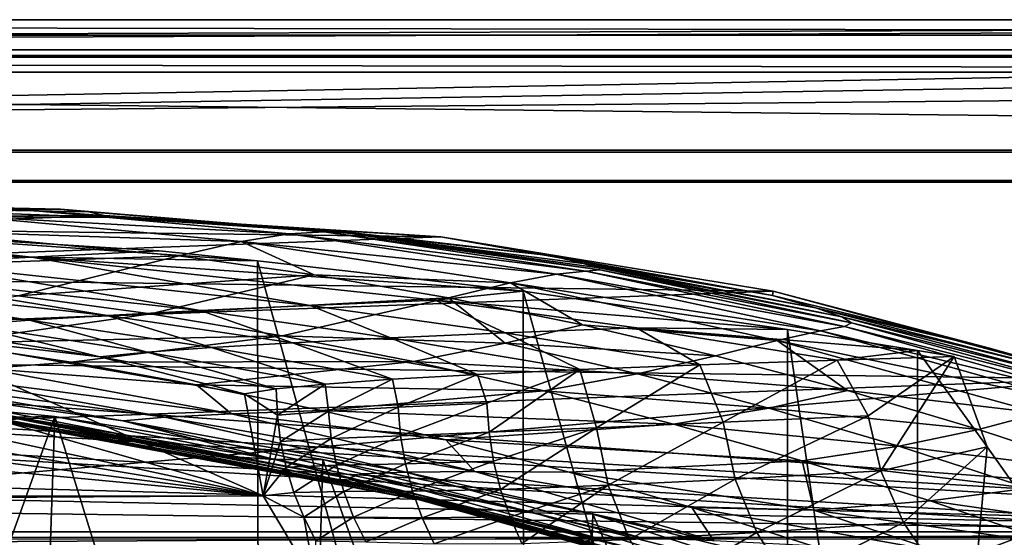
# Model space of a CAD drawing. Header units: metres. Extents: x -904 to 0, y -908 to 0.
# Tile 98 of 160: x -417 to -319, y -52 to 0. Entities that reach past the tile are written whole.
import ezdxf

# ---------------------------------------------------------------- set-up
doc = ezdxf.new("R2010")
doc.units = ezdxf.units.M

msp = doc.modelspace()

# ---------------------------------------------------------------- linework, layer by layer
at = {"layer": 'top'}
for points in [[(-885.9776, -3.567204, 2063.059814), (-239.308899, -51.564125, 2063.059814), (-25.973949, -3.563107, 2063.059814)], [(-885.9776, -3.567204, 2050.059814), (-25.973949, -3.563107, 2050.059814), (-885.977478, -3.567204, 176.059662)], [(-885.9776, -3.567204, 2063.059814), (-25.973949, -3.563107, 2063.059814), (-885.9776, -3.567204, 2050.059814)], [(-25.973949, -3.563107, 2063.059814), (-25.973949, -3.563107, 2050.059814), (-885.9776, -3.567204, 2050.059814)], [(-843.492188, -35.081711, 2063.059814), (-239.308899, -51.564125, 2063.059814), (-885.9776, -3.567204, 2063.059814)], [(-25.973949, -3.563107, 163.059692), (-239.308899, -51.564125, 163.059692), (-885.977478, -3.567204, 163.059692)], [(-885.977478, -3.567204, 163.059692), (-885.977478, -3.567204, 176.059662), (-25.973949, -3.563107, 163.059692)], [(-885.977478, -3.567204, 176.059662), (-25.973949, -3.563107, 176.059692), (-25.973949, -3.563107, 163.059692)], [(-885.977478, -3.567204, 176.059662), (-25.973949, -3.563107, 2050.059814), (-25.973949, -3.563107, 176.059692)], [(-239.308899, -51.564125, 163.059692), (-843.492188, -35.081711, 163.059692), (-885.977478, -3.567204, 163.059692)], [(-444.026093, -18.196802, 930.254944), (-417.140594, -18.922565, 930.436462), (-422.265778, -19.595821, 975.355469)], [(-435.974976, -18.672184, 840.413452), (-413.168396, -18.870882, 885.454895), (-444.026093, -18.196802, 930.254944)], [(-413.168396, -18.870882, 885.454895), (-417.140594, -18.922565, 930.436462), (-444.026093, -18.196802, 930.254944)], [(-408.798218, -19.519339, 662.262695), (-442.329041, -20.762829, 662.230164), (-375.310181, -21.625727, 662.207581)], [(-442.329041, -20.762829, 662.230164), (-408.798218, -19.519339, 662.262695), (-431.644012, -19.604105, 750.722656)], [(-431.644012, -19.604105, 750.722656), (-408.053375, -19.715145, 750.688049), (-435.974976, -18.672184, 840.413452)], [(-408.053375, -19.715145, 750.688049), (-410.349365, -19.14839, 840.46521), (-435.974976, -18.672184, 840.413452)], [(-435.974976, -18.672184, 840.413452), (-410.349365, -19.14839, 840.46521), (-413.168396, -18.870882, 885.454895)], [(-408.798218, -19.519339, 662.262695), (-408.053375, -19.715145, 750.688049), (-431.644012, -19.604105, 750.722656)], [(-428.482635, -20.993587, 1020.181396), (-422.265778, -19.595821, 975.355469), (-395.201843, -22.088051, 975.621399)], [(-417.140594, -18.922565, 930.436462), (-390.355438, -21.316534, 930.650574), (-422.265778, -19.595821, 975.355469)], [(-422.265778, -19.595821, 975.355469), (-390.355438, -21.316534, 930.650574), (-395.201843, -22.088051, 975.621399)], [(-413.168396, -18.870882, 885.454895), (-386.904816, -21.131815, 885.602112), (-417.140594, -18.922565, 930.436462)], [(-386.904816, -21.131815, 885.602112), (-390.355438, -21.316534, 930.650574), (-417.140594, -18.922565, 930.436462)], [(-410.349365, -19.14839, 840.46521), (-384.812439, -21.23403, 840.544128), (-413.168396, -18.870882, 885.454895)], [(-413.168396, -18.870882, 885.454895), (-384.812439, -21.23403, 840.544128), (-386.904816, -21.131815, 885.602112)], [(-410.349365, -19.14839, 840.46521), (-408.053375, -19.715145, 750.688049), (-384.518951, -21.276764, 750.670471)], [(-384.812439, -21.23403, 840.544128), (-410.349365, -19.14839, 840.46521), (-384.518951, -21.276764, 750.670471)], [(-408.053375, -19.715145, 750.688049), (-408.798218, -19.519339, 662.262695), (-386.309692, -20.958944, 705.986938)], [(-408.798218, -19.519339, 662.262695), (-375.310181, -21.625727, 662.207581), (-386.309692, -20.958944, 705.986938)], [(-445.009796, -20.428713, 1936.522217), (-466.502991, -21.734568, 1855.745483), (-416.0578, -23.651363, 1896.523071)], [(-446.597626, -115.674339, 1992.217041), (-446.597626, -20.344744, 1937.178467), (-393.401001, -117.911072, 1988.119873)], [(-446.597626, -20.344744, 1937.178467), (-393.575043, -24.020006, 1933.938843), (-393.401001, -117.911072, 1988.119873)], [(-445.009796, -20.428713, 1936.522217), (-403.360626, -23.031216, 1936.522217), (-446.597626, -20.344744, 1937.178467)], [(-446.597626, -20.344744, 1937.178467), (-403.360626, -23.031216, 1936.522217), (-393.575043, -24.020006, 1933.938843)], [(-403.360626, -23.031216, 1936.522217), (-445.009796, -20.428713, 1936.522217), (-416.0578, -23.651363, 1896.523071)], [(-408.053375, -19.715145, 750.688049), (-386.309692, -20.958944, 705.986938), (-384.518951, -21.276764, 750.670471)], [(-442.329041, -20.762829, 662.230164), (-475.568329, -25.345726, 662.110168), (-375.310181, -21.625727, 662.207581)], [(-443.9021, -25.040358, 1109.339722), (-428.482635, -20.993587, 1020.181396), (-401.399963, -23.537989, 1020.472839)], [(-428.482635, -20.993587, 1020.181396), (-395.201843, -22.088051, 975.621399), (-401.399963, -23.537989, 1020.472839)], [(-395.201843, -22.088051, 975.621399), (-390.355438, -21.316534, 930.650574), (-363.774902, -25.358904, 930.896057)], [(-390.355438, -21.316534, 930.650574), (-386.904816, -21.131815, 885.602112), (-360.839111, -25.034075, 885.778931)], [(-390.355438, -21.316534, 930.650574), (-360.839111, -25.034075, 885.778931), (-363.774902, -25.358904, 930.896057)], [(-384.812439, -21.23403, 840.544128), (-359.463043, -24.920816, 840.649536), (-386.904816, -21.131815, 885.602112)], [(-386.904816, -21.131815, 885.602112), (-359.463043, -24.920816, 840.649536), (-360.839111, -25.034075, 885.778931)], [(-386.309692, -20.958944, 705.986938), (-375.310181, -21.625727, 662.207581), (-364.190704, -23.536861, 705.969238)], [(-384.518951, -21.276764, 750.670471), (-386.309692, -20.958944, 705.986938), (-364.190704, -23.536861, 705.969238)], [(-359.463043, -24.920816, 840.649536), (-384.812439, -21.23403, 840.544128), (-359.561249, -24.719301, 795.588074)], [(-384.812439, -21.23403, 840.544128), (-384.518951, -21.276764, 750.670471), (-359.561249, -24.719301, 795.588074)], [(-359.561249, -24.719301, 795.588074), (-384.518951, -21.276764, 750.670471), (-361.12796, -24.2815, 750.670105)], [(-384.518951, -21.276764, 750.670471), (-364.190704, -23.536861, 705.969238), (-361.12796, -24.2815, 750.670105)], [(-375.310181, -21.625727, 662.207581), (-475.568329, -25.345726, 662.110168), (-342.200653, -27.058088, 662.065308)], [(-416.0578, -23.651363, 1896.523071), (-466.502991, -21.734568, 1855.745483), (-427.349731, -24.240482, 1856.083374)], [(-401.399963, -23.537989, 1020.472839), (-395.201843, -22.088051, 975.621399), (-387.927277, -25.422873, 1020.630981)], [(-395.201843, -22.088051, 975.621399), (-368.35202, -26.22666, 975.919006), (-387.927277, -25.422873, 1020.630981)], [(-368.35202, -26.22666, 975.919006), (-395.201843, -22.088051, 975.621399), (-363.774902, -25.358904, 930.896057)], [(-375.310181, -21.625727, 662.207581), (-342.275757, -27.461243, 705.961426), (-364.190704, -23.536861, 705.969238)], [(-375.310181, -21.625727, 662.207581), (-342.200653, -27.058088, 662.065308), (-342.275757, -27.461243, 705.961426)], [(-535.804565, -23.450962, 1607.821899), (-571.255554, -24.387638, 1607.797363), (-392.993713, -47.427006, 1607.19397)], [(-500.35083, -24.274384, 1607.800293), (-535.804565, -23.450962, 1607.821899), (-392.993713, -47.427006, 1607.19397)], [(-401.399963, -23.537989, 1020.472839), (-417.414032, -27.497526, 1109.584351), (-443.9021, -25.040358, 1109.339722)], [(-401.399963, -23.537989, 1020.472839), (-387.927277, -25.422873, 1020.630981), (-417.414032, -27.497526, 1109.584351)], [(-403.360626, -23.031216, 1936.522217), (-416.0578, -23.651363, 1896.523071), (-393.575043, -24.020006, 1933.938843)], [(-364.190704, -23.536861, 705.969238), (-342.275757, -27.461243, 705.961426), (-361.12796, -24.2815, 750.670105)], [(-392.993713, -47.427006, 1607.19397), (-571.255554, -24.387638, 1607.797363), (-606.616577, -27.078775, 1607.726807)], [(-392.993713, -47.427006, 1607.19397), (-464.981628, -26.855797, 1607.732666), (-500.35083, -24.274384, 1607.800293)], [(-427.349731, -24.240482, 1856.083374), (-437.226807, -24.79043, 1815.267822), (-399.23114, -28.973452, 1815.6698)], [(-416.0578, -23.651363, 1896.523071), (-427.349731, -24.240482, 1856.083374), (-388.322601, -28.457811, 1856.422852)], [(-388.322601, -28.457811, 1856.422852), (-427.349731, -24.240482, 1856.083374), (-399.23114, -28.973452, 1815.6698)], [(-393.575043, -24.020006, 1933.938843), (-416.0578, -23.651363, 1896.523071), (-367.096466, -27.058399, 1930.8573)], [(-416.0578, -23.651363, 1896.523071), (-375.846985, -27.923347, 1896.725098), (-367.096466, -27.058399, 1930.8573)], [(-375.846985, -27.923347, 1896.725098), (-416.0578, -23.651363, 1896.523071), (-388.322601, -28.457811, 1856.422852)], [(-393.401001, -117.911072, 1988.119873), (-393.575043, -24.020006, 1933.938843), (-367.022247, -120.089249, 1984.553101)], [(-393.575043, -24.020006, 1933.938843), (-367.096466, -27.058399, 1930.8573), (-367.022247, -120.089249, 1984.553101)], [(-342.275757, -27.461243, 705.961426), (-337.96875, -28.712891, 750.687012), (-361.12796, -24.2815, 750.670105)], [(-361.12796, -24.2815, 750.670105), (-337.96875, -28.712891, 750.687012), (-359.561249, -24.719301, 795.588074)], [(-475.568329, -25.345726, 662.110168), (-508.162506, -33.22438, 661.903809), (-342.200653, -27.058088, 662.065308)], [(-416.269989, -29.942677, 1733.067749), (-445.669617, -25.301315, 1774.112915), (-452.67215, -25.768145, 1732.678467)], [(-445.669617, -25.301315, 1774.112915), (-408.549469, -29.469418, 1774.53186), (-437.226807, -24.79043, 1815.267822)], [(-416.269989, -29.942677, 1733.067749), (-408.549469, -29.469418, 1774.53186), (-445.669617, -25.301315, 1774.112915)], [(-437.226807, -24.79043, 1815.267822), (-408.549469, -29.469418, 1774.53186), (-399.23114, -28.973452, 1815.6698)], [(-387.927277, -25.422873, 1020.630981), (-404.227631, -29.301956, 1109.719238), (-417.414032, -27.497526, 1109.584351)], [(-404.227631, -29.301956, 1109.719238), (-387.927277, -25.422873, 1020.630981), (-374.516785, -27.711296, 1020.797241)], [(-387.927277, -25.422873, 1020.630981), (-368.35202, -26.22666, 975.919006), (-374.516785, -27.711296, 1020.797241)], [(-337.486572, -31.007118, 931.173279), (-368.35202, -26.22666, 975.919006), (-363.774902, -25.358904, 930.896057)], [(-363.774902, -25.358904, 930.896057), (-360.839111, -25.034075, 885.778931), (-335.074249, -30.55962, 885.984314)], [(-337.486572, -31.007118, 931.173279), (-363.774902, -25.358904, 930.896057), (-335.074249, -30.55962, 885.984314)], [(-359.463043, -24.920816, 840.649536), (-334.400574, -30.18926, 840.780823), (-360.839111, -25.034075, 885.778931)], [(-360.839111, -25.034075, 885.778931), (-334.400574, -30.18926, 840.780823), (-335.074249, -30.55962, 885.984314)], [(-337.96875, -28.712891, 750.687012), (-335.358124, -29.60762, 795.654114), (-359.561249, -24.719301, 795.588074)], [(-359.561249, -24.719301, 795.588074), (-335.358124, -29.60762, 795.654114), (-359.463043, -24.920816, 840.649536)], [(-335.358124, -29.60762, 795.654114), (-334.400574, -30.18926, 840.780823), (-359.463043, -24.920816, 840.649536)], [(-422.381287, -30.390518, 1691.338379), (-416.269989, -29.942677, 1733.067749), (-452.67215, -25.768145, 1732.678467)], [(-368.35202, -26.22666, 975.919006), (-361.180328, -30.398403, 1020.971741), (-374.516785, -27.711296, 1020.797241)], [(-337.486572, -31.007118, 931.173279), (-341.800262, -31.954035, 976.249512), (-368.35202, -26.22666, 975.919006)], [(-341.800262, -31.954035, 976.249512), (-361.180328, -30.398403, 1020.971741), (-368.35202, -26.22666, 975.919006)], [(-392.993713, -47.427006, 1607.19397), (-606.616577, -27.078775, 1607.726807), (-676.729492, -47.703167, 1607.186768)], [(-342.200653, -27.058088, 662.065308), (-508.162506, -33.22438, 661.903809), (-309.819092, -35.76218, 661.837402)], [(-429.784271, -31.189507, 1607.619263), (-464.981628, -26.855797, 1607.732666), (-392.993713, -47.427006, 1607.19397)], [(-367.096466, -27.058399, 1930.8573), (-375.846985, -27.923347, 1896.725098), (-340.776947, -30.870316, 1927.743286)], [(-367.022247, -120.089249, 1984.553101), (-367.096466, -27.058399, 1930.8573), (-340.778107, -121.33815, 1979.975098)], [(-367.096466, -27.058399, 1930.8573), (-340.776947, -30.870316, 1927.743286), (-340.778107, -121.33815, 1979.975098)], [(-342.200653, -27.058088, 662.065308), (-320.649078, -32.71526, 705.963257), (-342.275757, -27.461243, 705.961426)], [(-342.275757, -27.461243, 705.961426), (-320.649078, -32.71526, 705.963257), (-337.96875, -28.712891, 750.687012)], [(-342.200653, -27.058088, 662.065308), (-309.819092, -35.76218, 661.837402), (-320.649078, -32.71526, 705.963257)], [(-417.414032, -27.497526, 1109.584351), (-404.227631, -29.301956, 1109.719238), (-437.270691, -30.633911, 1197.657837)], [(-391.093903, -31.486515, 1109.862427), (-404.227631, -29.301956, 1109.719238), (-374.516785, -27.711296, 1020.797241)], [(-391.093903, -31.486515, 1109.862427), (-374.516785, -27.711296, 1020.797241), (-368.88269, -32.220707, 1065.631104)], [(-388.322601, -28.457811, 1856.422852), (-368.872986, -31.207716, 1856.593018), (-375.846985, -27.923347, 1896.725098)], [(-375.846985, -27.923347, 1896.725098), (-355.797516, -30.706341, 1896.825928), (-340.776947, -30.870316, 1927.743286)], [(-368.872986, -31.207716, 1856.593018), (-355.797516, -30.706341, 1896.825928), (-375.846985, -27.923347, 1896.725098)], [(-374.516785, -27.711296, 1020.797241), (-361.180328, -30.398403, 1020.971741), (-368.88269, -32.220707, 1065.631104)], [(-404.227631, -29.301956, 1109.719238), (-424.67627, -32.209736, 1197.703735), (-437.270691, -30.633911, 1197.657837)], [(-424.67627, -32.209736, 1197.703735), (-404.227631, -29.301956, 1109.719238), (-391.093903, -31.486515, 1109.862427)], [(-408.549469, -29.469418, 1774.53186), (-390.068848, -32.188606, 1774.740723), (-399.23114, -28.973452, 1815.6698)], [(-399.23114, -28.973452, 1815.6698), (-380.305054, -31.702175, 1815.869995), (-388.322601, -28.457811, 1856.422852)], [(-399.23114, -28.973452, 1815.6698), (-390.068848, -32.188606, 1774.740723), (-380.305054, -31.702175, 1815.869995)], [(-380.305054, -31.702175, 1815.869995), (-368.872986, -31.207716, 1856.593018), (-388.322601, -28.457811, 1856.422852)], [(-320.649078, -32.71526, 705.963257), (-315.125854, -34.544861, 750.721558), (-337.96875, -28.712891, 750.687012)], [(-337.96875, -28.712891, 750.687012), (-315.125854, -34.544861, 750.721558), (-335.358124, -29.60762, 795.654114)], [(-426.875916, -30.810394, 1649.405273), (-409.257355, -33.581238, 1649.519409), (-422.381287, -30.390518, 1691.338379)], [(-404.554932, -33.129925, 1691.499268), (-416.269989, -29.942677, 1733.067749), (-422.381287, -30.390518, 1691.338379)], [(-409.257355, -33.581238, 1649.519409), (-404.554932, -33.129925, 1691.499268), (-422.381287, -30.390518, 1691.338379)], [(-398.156067, -32.665138, 1733.261475), (-408.549469, -29.469418, 1774.53186), (-416.269989, -29.942677, 1733.067749)], [(-404.554932, -33.129925, 1691.499268), (-398.156067, -32.665138, 1733.261475), (-416.269989, -29.942677, 1733.067749)], [(-398.156067, -32.665138, 1733.261475), (-390.068848, -32.188606, 1774.740723), (-408.549469, -29.469418, 1774.53186)], [(-361.180328, -30.398403, 1020.971741), (-347.929382, -33.479248, 1021.154297), (-368.88269, -32.220707, 1065.631104)], [(-347.929382, -33.479248, 1021.154297), (-361.180328, -30.398403, 1020.971741), (-341.800262, -31.954035, 976.249512)], [(-315.125854, -34.544861, 750.721558), (-311.498962, -35.9692, 795.743164), (-335.358124, -29.60762, 795.654114)], [(-335.358124, -29.60762, 795.654114), (-311.498962, -35.9692, 795.743164), (-334.400574, -30.18926, 840.780823)], [(-334.400574, -30.18926, 840.780823), (-309.717468, -37.004932, 840.937744), (-335.074249, -30.55962, 885.984314)], [(-311.498962, -35.9692, 795.743164), (-309.717468, -37.004932, 840.937744), (-334.400574, -30.18926, 840.780823)], [(-409.257355, -33.581238, 1649.519409), (-426.875916, -30.810394, 1649.405273), (-429.784271, -31.189507, 1607.619263)], [(-394.845795, -37.266056, 1607.460083), (-429.784271, -31.189507, 1607.619263), (-392.993713, -47.427006, 1607.19397)], [(-394.845795, -37.266056, 1607.460083), (-409.257355, -33.581238, 1649.519409), (-429.784271, -31.189507, 1607.619263)], [(-380.305054, -31.702175, 1815.869995), (-361.444061, -34.853283, 1816.06958), (-368.872986, -31.207716, 1856.593018)], [(-368.872986, -31.207716, 1856.593018), (-349.486023, -34.382603, 1856.763306), (-355.797516, -30.706341, 1896.825928)], [(-361.444061, -34.853283, 1816.06958), (-349.486023, -34.382603, 1856.763306), (-368.872986, -31.207716, 1856.593018)], [(-340.776947, -30.870316, 1927.743286), (-355.797516, -30.706341, 1896.825928), (-327.814423, -32.95829, 1927.295898)], [(-355.797516, -30.706341, 1896.825928), (-335.808472, -33.918053, 1896.926392), (-327.814423, -32.95829, 1927.295898)], [(-349.486023, -34.382603, 1856.763306), (-335.808472, -33.918053, 1896.926392), (-355.797516, -30.706341, 1896.825928)], [(-311.581055, -38.238609, 931.481506), (-341.800262, -31.954035, 976.249512), (-337.486572, -31.007118, 931.173279)], [(-340.778107, -121.33815, 1979.975098), (-340.776947, -30.870316, 1927.743286), (-327.809082, -119.616325, 1977.327515)], [(-340.776947, -30.870316, 1927.743286), (-327.814423, -32.95829, 1927.295898), (-327.809082, -119.616325, 1977.327515)], [(-309.715149, -37.692497, 886.216431), (-337.486572, -31.007118, 931.173279), (-335.074249, -30.55962, 885.984314)], [(-309.715149, -37.692497, 886.216431), (-311.581055, -38.238609, 931.481506), (-337.486572, -31.007118, 931.173279)], [(-335.074249, -30.55962, 885.984314), (-309.717468, -37.004932, 840.937744), (-309.715149, -37.692497, 886.216431)], [(-412.124847, -34.121311, 1197.761353), (-424.67627, -32.209736, 1197.703735), (-391.093903, -31.486515, 1109.862427)], [(-424.67627, -32.209736, 1197.703735), (-412.124847, -34.121311, 1197.761353), (-420.648956, -34.738438, 1242.346069)], [(-412.124847, -34.121311, 1197.761353), (-391.093903, -31.486515, 1109.862427), (-378.023499, -34.047184, 1110.013916)], [(-380.112549, -35.80883, 1733.454712), (-390.068848, -32.188606, 1774.740723), (-398.156067, -32.665138, 1733.261475)], [(-391.093903, -31.486515, 1109.862427), (-368.88269, -32.220707, 1065.631104), (-378.023499, -34.047184, 1110.013916)], [(-390.068848, -32.188606, 1774.740723), (-371.655853, -35.328899, 1774.948853), (-380.305054, -31.702175, 1815.869995)], [(-380.112549, -35.80883, 1733.454712), (-371.655853, -35.328899, 1774.948853), (-390.068848, -32.188606, 1774.740723)], [(-380.305054, -31.702175, 1815.869995), (-371.655853, -35.328899, 1774.948853), (-361.444061, -34.853283, 1816.06958)], [(-378.023499, -34.047184, 1110.013916), (-368.88269, -32.220707, 1065.631104), (-355.714325, -35.263397, 1065.811523)], [(-368.88269, -32.220707, 1065.631104), (-347.929382, -33.479248, 1021.154297), (-355.714325, -35.263397, 1065.811523)], [(-341.800262, -31.954035, 976.249512), (-334.775696, -36.950409, 1021.344971), (-347.929382, -33.479248, 1021.154297)], [(-311.581055, -38.238609, 931.481506), (-315.624329, -39.204433, 976.614502), (-341.800262, -31.954035, 976.249512)], [(-315.624329, -39.204433, 976.614502), (-334.775696, -36.950409, 1021.344971), (-341.800262, -31.954035, 976.249512)], [(-508.162506, -33.22438, 661.903809), (-539.800293, -44.330421, 661.613037), (-309.819092, -35.76218, 661.837402)], [(-391.71579, -36.778358, 1649.633057), (-404.554932, -33.129925, 1691.499268), (-409.257355, -33.581238, 1649.519409)], [(-386.802124, -36.292267, 1691.659546), (-398.156067, -32.665138, 1733.261475), (-404.554932, -33.129925, 1691.499268)], [(-391.71579, -36.778358, 1649.633057), (-386.802124, -36.292267, 1691.659546), (-404.554932, -33.129925, 1691.499268)], [(-386.802124, -36.292267, 1691.659546), (-380.112549, -35.80883, 1733.454712), (-398.156067, -32.665138, 1733.261475)], [(-327.814423, -32.95829, 1927.295898), (-335.808472, -33.918053, 1896.926392), (-324.1698, -33.566517, 1927.318481)], [(-327.809082, -119.616325, 1977.327515), (-327.814423, -32.95829, 1927.295898), (-320.8797, -42.547646, 1932.260986)], [(-327.814423, -32.95829, 1927.295898), (-324.1698, -33.566517, 1927.318481), (-320.8797, -42.547646, 1932.260986)], [(-309.819092, -35.76218, 661.837402), (-299.485229, -39.241478, 705.974854), (-320.649078, -32.71526, 705.963257)], [(-320.649078, -32.71526, 705.963257), (-299.485229, -39.241478, 705.974854), (-315.125854, -34.544861, 750.721558)], [(-413.73407, -39.529335, 1506.431519), (-466.736969, -34.32309, 1505.357788), (-417.633423, -39.586185, 1491.776367)], [(-466.736969, -34.32309, 1505.357788), (-413.73407, -39.529335, 1506.431519), (-444.445007, -124.951332, 1557.109863)], [(-420.648956, -34.738438, 1242.346069), (-412.124847, -34.121311, 1197.761353), (-399.625244, -36.366165, 1197.830688)], [(-412.124847, -34.121311, 1197.761353), (-378.023499, -34.047184, 1110.013916), (-399.625244, -36.366165, 1197.830688)], [(-394.845795, -37.266056, 1607.460083), (-391.71579, -36.778358, 1649.633057), (-409.257355, -33.581238, 1649.519409)], [(-399.625244, -36.366165, 1197.830688), (-378.023499, -34.047184, 1110.013916), (-365.02655, -36.978737, 1110.17395)], [(-378.023499, -34.047184, 1110.013916), (-355.714325, -35.263397, 1065.811523), (-365.02655, -36.978737, 1110.17395)], [(-347.929382, -33.479248, 1021.154297), (-334.775696, -36.950409, 1021.344971), (-355.714325, -35.263397, 1065.811523)], [(-335.808472, -33.918053, 1896.926392), (-349.486023, -34.382603, 1856.763306), (-347.185944, -40.10154, 1863.265381)], [(-332.738342, -39.451534, 1904.400024), (-335.808472, -33.918053, 1896.926392), (-347.185944, -40.10154, 1863.265381)], [(-324.1698, -33.566517, 1927.318481), (-335.808472, -33.918053, 1896.926392), (-332.738342, -39.451534, 1904.400024)], [(-331.455536, -44.928055, 1904.4198), (-324.1698, -33.566517, 1927.318481), (-332.738342, -39.451534, 1904.400024)], [(-320.8797, -42.547646, 1932.260986), (-324.1698, -33.566517, 1927.318481), (-331.455536, -44.928055, 1904.4198)], [(-843.492188, -35.081711, 2063.059814), (-840.820007, -39.149845, 2063.059814), (-239.308899, -51.564125, 2063.059814)], [(-239.308899, -51.564125, 163.059692), (-840.820007, -39.149845, 163.059692), (-843.492188, -35.081711, 163.059692)], [(-431.035858, -35.827812, 1332.56311), (-426.953583, -35.298717, 1287.321167), (-402.746704, -39.586372, 1287.34375)], [(-396.154907, -39.251095, 1242.412354), (-426.953583, -35.298717, 1287.321167), (-420.648956, -34.738438, 1242.346069)], [(-402.746704, -39.586372, 1287.34375), (-426.953583, -35.298717, 1287.321167), (-396.154907, -39.251095, 1242.412354)], [(-399.625244, -36.366165, 1197.830688), (-396.154907, -39.251095, 1242.412354), (-420.648956, -34.738438, 1242.346069)], [(-361.444061, -34.853283, 1816.06958), (-371.655853, -35.328899, 1774.948853), (-370.706726, -38.193192, 1779.251831)], [(-361.444061, -34.853283, 1816.06958), (-370.706726, -38.193192, 1779.251831), (-370.495483, -41.100483, 1779.256836)], [(-359.780853, -40.65406, 1821.524048), (-361.444061, -34.853283, 1816.06958), (-370.495483, -41.100483, 1779.256836)], [(-365.02655, -36.978737, 1110.17395), (-355.714325, -35.263397, 1065.811523), (-342.637329, -38.689018, 1066.000122)], [(-349.486023, -34.382603, 1856.763306), (-361.444061, -34.853283, 1816.06958), (-359.780853, -40.65406, 1821.524048)], [(-347.185944, -40.10154, 1863.265381), (-349.486023, -34.382603, 1856.763306), (-359.780853, -40.65406, 1821.524048)], [(-355.714325, -35.263397, 1065.811523), (-334.775696, -36.950409, 1021.344971), (-342.637329, -38.689018, 1066.000122)], [(-570.15863, -58.565701, 661.240173), (-309.111755, -207.702347, 657.334961), (-309.819092, -35.76218, 661.837402)], [(-309.819092, -35.76218, 661.837402), (-539.800293, -44.330421, 661.613037), (-570.15863, -58.565701, 661.240173)], [(-406.958832, -39.966084, 1332.568726), (-432.440216, -36.414116, 1377.948608), (-431.035858, -35.827812, 1332.56311)], [(-406.958832, -39.966084, 1332.568726), (-431.035858, -35.827812, 1332.56311), (-402.746704, -39.586372, 1287.34375)], [(-380.112549, -35.80883, 1733.454712), (-386.802124, -36.292267, 1691.659546), (-386.495575, -38.995605, 1693.492188)], [(-380.112549, -35.80883, 1733.454712), (-386.495575, -38.995605, 1693.492188), (-379.543701, -38.609867, 1736.553345)], [(-371.655853, -35.328899, 1774.948853), (-380.112549, -35.80883, 1733.454712), (-379.543701, -38.609867, 1736.553345)], [(-371.655853, -35.328899, 1774.948853), (-379.543701, -38.609867, 1736.553345), (-370.706726, -38.193192, 1779.251831)], [(-432.440216, -36.414116, 1377.948608), (-384.531708, -45.681446, 1377.949463), (-431.471313, -36.989452, 1406.476929)], [(-384.531708, -45.681446, 1377.949463), (-432.440216, -36.414116, 1377.948608), (-406.958832, -39.966084, 1332.568726)], [(-429.132721, -37.851936, 1432.524048), (-431.471313, -36.989452, 1406.476929), (-379.829437, -47.162342, 1432.524048)], [(-431.471313, -36.989452, 1406.476929), (-382.892548, -46.313339, 1407.056641), (-379.829437, -47.162342, 1432.524048)], [(-384.531708, -45.681446, 1377.949463), (-382.892548, -46.313339, 1407.056641), (-431.471313, -36.989452, 1406.476929)], [(-365.02655, -36.978737, 1110.17395), (-387.185852, -38.940907, 1197.911865), (-399.625244, -36.366165, 1197.830688)], [(-387.185852, -38.940907, 1197.911865), (-396.154907, -39.251095, 1242.412354), (-399.625244, -36.366165, 1197.830688)], [(-391.71579, -36.778358, 1649.633057), (-394.845795, -37.266056, 1607.460083), (-391.572632, -39.39806, 1650.166626)], [(-391.572632, -39.39806, 1650.166626), (-394.845795, -37.266056, 1607.460083), (-392.993713, -47.427006, 1607.19397)], [(-386.802124, -36.292267, 1691.659546), (-391.71579, -36.778358, 1649.633057), (-391.572632, -39.39806, 1650.166626)], [(-386.802124, -36.292267, 1691.659546), (-391.572632, -39.39806, 1650.166626), (-386.495575, -38.995605, 1693.492188)], [(-352.112549, -40.274952, 1110.342407), (-387.185852, -38.940907, 1197.911865), (-365.02655, -36.978737, 1110.17395)], [(-342.637329, -38.689018, 1066.000122), (-352.112549, -40.274952, 1110.342407), (-365.02655, -36.978737, 1110.17395)], [(-342.637329, -38.689018, 1066.000122), (-334.775696, -36.950409, 1021.344971), (-321.732361, -40.810875, 1021.543396)], [(-334.775696, -36.950409, 1021.344971), (-315.624329, -39.204433, 976.614502), (-321.732361, -40.810875, 1021.543396)], [(-425.855591, -38.708057, 1452.568726), (-429.132721, -37.851936, 1432.524048), (-379.829437, -47.162342, 1432.524048)], [(-370.706726, -38.193192, 1779.251831), (-379.543701, -38.609867, 1736.553345), (-379.305725, -41.438351, 1736.549194)], [(-370.495483, -41.100483, 1779.256836), (-370.706726, -38.193192, 1779.251831), (-379.305725, -41.438351, 1736.549194)], [(-840.820007, -39.149845, 2063.059814), (-839.977417, -43.566975, 2063.059814), (-239.308899, -51.564125, 2063.059814)], [(-839.977417, -43.566975, 163.059692), (-840.820007, -39.149845, 163.059692), (-239.308899, -51.564125, 163.059692)], [(-425.16925, -38.871529, 1457.414917), (-425.855591, -38.708057, 1452.568726), (-375.978546, -48.070045, 1452.81897)], [(-425.855591, -38.708057, 1452.568726), (-379.829437, -47.162342, 1432.524048), (-375.978546, -48.070045, 1452.81897)], [(-425.088745, -38.89024, 1458.013062), (-425.16925, -38.871529, 1457.414917), (-375.133636, -48.238258, 1457.564941)], [(-425.16925, -38.871529, 1457.414917), (-375.978546, -48.070045, 1452.81897), (-375.133636, -48.238258, 1457.564941)], [(-425.047791, -38.898937, 1458.302979), (-425.088745, -38.89024, 1458.013062), (-375.034088, -48.257248, 1458.1427)], [(-425.088745, -38.89024, 1458.013062), (-375.133636, -48.238258, 1457.564941), (-375.034088, -48.257248, 1458.1427)], [(-425.014893, -38.914143, 1458.695068), (-425.047791, -38.898937, 1458.302979), (-374.983459, -48.266338, 1458.424805)], [(-425.047791, -38.898937, 1458.302979), (-375.034088, -48.257248, 1458.1427), (-374.983459, -48.266338, 1458.424805)], [(-424.801971, -38.959053, 1459.954468), (-425.014893, -38.914143, 1458.695068), (-374.942749, -48.279213, 1458.783691)], [(-425.014893, -38.914143, 1458.695068), (-374.983459, -48.266338, 1458.424805), (-374.942749, -48.279213, 1458.783691)], [(-424.408051, -39.039974, 1462.409058), (-424.801971, -38.959053, 1459.954468), (-374.68399, -48.328712, 1460.085327)], [(-424.801971, -38.959053, 1459.954468), (-374.942749, -48.279213, 1458.783691), (-374.68399, -48.328712, 1460.085327)], [(-424.363525, -39.049015, 1462.709229), (-424.408051, -39.039974, 1462.409058), (-374.204956, -48.416691, 1462.588379)], [(-424.408051, -39.039974, 1462.409058), (-374.68399, -48.328712, 1460.085327), (-374.204956, -48.416691, 1462.588379)], [(-374.204956, -48.416691, 1462.588379), (-374.150635, -48.426311, 1462.889771), (-424.363525, -39.049015, 1462.709229)], [(-374.150635, -48.426311, 1462.889771), (-424.319092, -39.061089, 1463.069336), (-424.363525, -39.049015, 1462.709229)], [(-374.150635, -48.426311, 1462.889771), (-374.096283, -48.43734, 1463.227051), (-424.319092, -39.061089, 1463.069336)], [(-374.096283, -48.43734, 1463.227051), (-424.200226, -39.080273, 1463.694214), (-424.319092, -39.061089, 1463.069336)], [(-374.096283, -48.43734, 1463.227051), (-373.951996, -48.458599, 1463.850586), (-424.200226, -39.080273, 1463.694214)], [(-373.951996, -48.458599, 1463.850586), (-423.954865, -39.116467, 1464.923096), (-424.200226, -39.080273, 1463.694214)], [(-373.951996, -48.458599, 1463.850586), (-373.654419, -48.499844, 1465.084961), (-423.954865, -39.116467, 1464.923096)], [(-373.654419, -48.499844, 1465.084961), (-423.453217, -39.185215, 1467.384277), (-423.954865, -39.116467, 1464.923096)], [(-373.654419, -48.499844, 1465.084961), (-373.046173, -48.579014, 1467.553589), (-423.453217, -39.185215, 1467.384277)], [(-373.046173, -48.579014, 1467.553589), (-396.99118, -43.47559, 1472.390381), (-423.453217, -39.185215, 1467.384277)], [(-423.453217, -39.185215, 1467.384277), (-396.99118, -43.47559, 1472.390381), (-422.406006, -39.307297, 1472.295166)], [(-374.814667, -41.841522, 1198.005127), (-396.154907, -39.251095, 1242.412354), (-387.185852, -38.940907, 1197.911865)], [(-386.495575, -38.995605, 1693.492188), (-391.572632, -39.39806, 1650.166626), (-391.255035, -42.009666, 1650.162109)], [(-386.213623, -41.708462, 1693.48584), (-386.495575, -38.995605, 1693.492188), (-391.255035, -42.009666, 1650.162109)], [(-374.814667, -41.841522, 1198.005127), (-387.185852, -38.940907, 1197.911865), (-352.112549, -40.274952, 1110.342407)], [(-379.543701, -38.609867, 1736.553345), (-386.495575, -38.995605, 1693.492188), (-386.213623, -41.708462, 1693.48584)], [(-379.305725, -41.438351, 1736.549194), (-379.543701, -38.609867, 1736.553345), (-386.213623, -41.708462, 1693.48584)], [(-329.661591, -42.491772, 1066.197021), (-352.112549, -40.274952, 1110.342407), (-342.637329, -38.689018, 1066.000122)], [(-321.732361, -40.810875, 1021.543396), (-329.661591, -42.491772, 1066.197021), (-342.637329, -38.689018, 1066.000122)], [(-321.732361, -40.810875, 1021.543396), (-315.624329, -39.204433, 976.614502), (-308.811432, -45.062771, 1021.749268)], [(-413.73407, -39.529335, 1506.431519), (-416.669067, -122.996712, 1554.833374), (-444.445007, -124.951332, 1557.109863)], [(-396.99118, -43.47559, 1472.390381), (-417.633423, -39.586185, 1491.776367), (-422.406006, -39.307297, 1472.295166)], [(-391.720367, -43.814369, 1491.876343), (-413.73407, -39.529335, 1506.431519), (-417.633423, -39.586185, 1491.776367)], [(-396.99118, -43.47559, 1472.390381), (-391.720367, -43.814369, 1491.876343), (-417.633423, -39.586185, 1491.776367)], [(-416.669067, -122.996712, 1554.833374), (-413.73407, -39.529335, 1506.431519), (-389.199493, -118.923676, 1550.911377)], [(-391.720367, -43.814369, 1491.876343), (-387.040436, -43.813927, 1507.312256), (-413.73407, -39.529335, 1506.431519)], [(-413.73407, -39.529335, 1506.431519), (-387.040436, -43.813927, 1507.312256), (-389.199493, -118.923676, 1550.911377)], [(-406.958832, -39.966084, 1332.568726), (-402.746704, -39.586372, 1287.34375), (-378.781952, -45.059032, 1287.390015)], [(-383.114807, -45.250702, 1332.585693), (-384.531708, -45.681446, 1377.949463), (-406.958832, -39.966084, 1332.568726)], [(-383.114807, -45.250702, 1332.585693), (-406.958832, -39.966084, 1332.568726), (-378.781952, -45.059032, 1287.390015)], [(-402.746704, -39.586372, 1287.34375), (-396.154907, -39.251095, 1242.412354), (-371.915283, -45.001244, 1242.514404)], [(-378.781952, -45.059032, 1287.390015), (-402.746704, -39.586372, 1287.34375), (-371.915283, -45.001244, 1242.514404)], [(-371.915283, -45.001244, 1242.514404), (-396.154907, -39.251095, 1242.412354), (-374.814667, -41.841522, 1198.005127)], [(-391.255035, -42.009666, 1650.162109), (-391.572632, -39.39806, 1650.166626), (-392.993713, -47.427006, 1607.19397)], [(-358.621277, -46.383533, 1821.546997), (-347.185944, -40.10154, 1863.265381), (-359.780853, -40.65406, 1821.524048)], [(-345.983276, -45.757645, 1863.292114), (-347.185944, -40.10154, 1863.265381), (-358.621277, -46.383533, 1821.546997)], [(-347.185944, -40.10154, 1863.265381), (-345.983276, -45.757645, 1863.292114), (-332.738342, -39.451534, 1904.400024)], [(-345.983276, -45.757645, 1863.292114), (-331.455536, -44.928055, 1904.4198), (-332.738342, -39.451534, 1904.400024)], [(-378.828064, -44.233128, 1736.546753), (-370.495483, -41.100483, 1779.256836), (-379.305725, -41.438351, 1736.549194)], [(-378.828064, -44.233128, 1736.546753), (-370.039459, -43.973747, 1779.262451), (-370.495483, -41.100483, 1779.256836)], [(-374.814667, -41.841522, 1198.005127), (-352.112549, -40.274952, 1110.342407), (-339.290314, -43.928211, 1110.519531)], [(-370.039459, -43.973747, 1779.262451), (-359.780853, -40.65406, 1821.524048), (-370.495483, -41.100483, 1779.256836)], [(-359.780853, -40.65406, 1821.524048), (-370.039459, -43.973747, 1779.262451), (-369.339417, -46.79031, 1779.268677)], [(-358.621277, -46.383533, 1821.546997), (-359.780853, -40.65406, 1821.524048), (-369.339417, -46.79031, 1779.268677)], [(-339.290314, -43.928211, 1110.519531), (-352.112549, -40.274952, 1110.342407), (-329.661591, -42.491772, 1066.197021)], [(-321.732361, -40.810875, 1021.543396), (-308.811432, -45.062771, 1021.749268), (-329.661591, -42.491772, 1066.197021)], [(-392.993713, -47.427006, 1607.19397), (-390.711243, -44.587452, 1650.158936), (-391.255035, -42.009666, 1650.162109)], [(-390.711243, -44.587452, 1650.158936), (-386.213623, -41.708462, 1693.48584), (-391.255035, -42.009666, 1650.162109)], [(-390.711243, -44.587452, 1650.158936), (-385.699249, -44.387188, 1693.481201), (-386.213623, -41.708462, 1693.48584)], [(-385.699249, -44.387188, 1693.481201), (-379.305725, -41.438351, 1736.549194), (-386.213623, -41.708462, 1693.48584)], [(-385.699249, -44.387188, 1693.481201), (-378.828064, -44.233128, 1736.546753), (-379.305725, -41.438351, 1736.549194)], [(-362.519409, -45.063198, 1198.110474), (-371.915283, -45.001244, 1242.514404), (-374.814667, -41.841522, 1198.005127)], [(-362.519409, -45.063198, 1198.110474), (-374.814667, -41.841522, 1198.005127), (-339.290314, -43.928211, 1110.519531)], [(-329.661591, -42.491772, 1066.197021), (-316.794006, -46.665291, 1066.402222), (-339.290314, -43.928211, 1110.519531)], [(-329.22702, -50.086201, 1904.436401), (-320.8797, -42.547646, 1932.260986), (-331.455536, -44.928055, 1904.4198)], [(-308.811432, -45.062771, 1021.749268), (-316.794006, -46.665291, 1066.402222), (-329.661591, -42.491772, 1066.197021)], [(-329.22702, -50.086201, 1904.436401), (-315.200043, -50.59227, 1936.612549), (-320.8797, -42.547646, 1932.260986)], [(-327.809082, -119.616325, 1977.327515), (-320.8797, -42.547646, 1932.260986), (-315.200043, -50.59227, 1936.612549)], [(-239.308899, -51.564125, 2063.059814), (-839.977417, -43.566975, 2063.059814), (-839.977356, -51.567074, 2063.059814)], [(-839.977356, -51.567074, 163.059692), (-839.977417, -43.566975, 163.059692), (-239.308899, -51.564125, 163.059692)], [(-373.046173, -48.579014, 1467.553589), (-371.777374, -48.724239, 1472.476807), (-396.99118, -43.47559, 1472.390381)], [(-371.777374, -48.724239, 1472.476807), (-391.720367, -43.814369, 1491.876343), (-396.99118, -43.47559, 1472.390381)], [(-366.009949, -49.131088, 1491.965454), (-387.040436, -43.813927, 1507.312256), (-391.720367, -43.814369, 1491.876343)], [(-371.777374, -48.724239, 1472.476807), (-366.009949, -49.131088, 1491.965454), (-391.720367, -43.814369, 1491.876343)], [(-389.199493, -118.923676, 1550.911377), (-387.040436, -43.813927, 1507.312256), (-362.245575, -112.721756, 1545.40625)], [(-360.150604, -49.271362, 1508.498169), (-387.040436, -43.813927, 1507.312256), (-366.009949, -49.131088, 1491.965454)], [(-387.040436, -43.813927, 1507.312256), (-360.150604, -49.271362, 1508.498169), (-362.245575, -112.721756, 1545.40625)], [(-370.039459, -43.973747, 1779.262451), (-378.828064, -44.233128, 1736.546753), (-378.111755, -46.972435, 1736.546021)], [(-369.339417, -46.79031, 1779.268677), (-370.039459, -43.973747, 1779.262451), (-378.111755, -46.972435, 1736.546021)], [(-362.519409, -45.063198, 1198.110474), (-339.290314, -43.928211, 1110.519531), (-338.139313, -48.870178, 1154.557129)], [(-338.139313, -48.870178, 1154.557129), (-339.290314, -43.928211, 1110.519531), (-326.565918, -47.930145, 1110.705688)], [(-339.290314, -43.928211, 1110.519531), (-316.794006, -46.665291, 1066.402222), (-326.565918, -47.930145, 1110.705688)], [(-392.993713, -47.427006, 1607.19397), (-389.942963, -47.111862, 1650.157227), (-390.711243, -44.587452, 1650.158936)], [(-389.942963, -47.111862, 1650.157227), (-385.699249, -44.387188, 1693.481201), (-390.711243, -44.587452, 1650.158936)], [(-384.953888, -47.011253, 1693.478516), (-385.699249, -44.387188, 1693.481201), (-389.942963, -47.111862, 1650.157227)], [(-378.828064, -44.233128, 1736.546753), (-385.699249, -44.387188, 1693.481201), (-384.953888, -47.011253, 1693.478516)], [(-378.111755, -46.972435, 1736.546021), (-378.828064, -44.233128, 1736.546753), (-384.953888, -47.011253, 1693.478516)], [(-383.114807, -45.250702, 1332.585693), (-378.781952, -45.059032, 1287.390015), (-355.222168, -51.663898, 1287.459839)], [(-378.781952, -45.059032, 1287.390015), (-371.915283, -45.001244, 1242.514404), (-348.09552, -51.926071, 1242.652588)], [(-355.222168, -51.663898, 1287.459839), (-378.781952, -45.059032, 1287.390015), (-348.09552, -51.926071, 1242.652588)], [(-348.09552, -51.926071, 1242.652588), (-371.915283, -45.001244, 1242.514404), (-350.305389, -48.601093, 1198.228027)], [(-371.915283, -45.001244, 1242.514404), (-362.519409, -45.063198, 1198.110474), (-350.305389, -48.601093, 1198.228027)], [(-350.305389, -48.601093, 1198.228027), (-362.519409, -45.063198, 1198.110474), (-338.139313, -48.870178, 1154.557129)], [(-331.455536, -44.928055, 1904.4198), (-345.983276, -45.757645, 1863.292114), (-343.814362, -51.092552, 1863.315308)], [(-329.22702, -50.086201, 1904.436401), (-331.455536, -44.928055, 1904.4198), (-343.814362, -51.092552, 1863.315308)], [(-384.531708, -45.681446, 1377.949463), (-383.114807, -45.250702, 1332.585693), (-359.66568, -51.635044, 1332.613892)], [(-384.531708, -45.681446, 1377.949463), (-361.009644, -51.969448, 1377.949341), (-382.892548, -46.313339, 1407.056641)], [(-361.009644, -51.969448, 1377.949341), (-384.531708, -45.681446, 1377.949463), (-359.66568, -51.635044, 1332.613892)], [(-359.66568, -51.635044, 1332.613892), (-383.114807, -45.250702, 1332.585693), (-355.222168, -51.663898, 1287.459839)], [(-356.488464, -51.79232, 1821.568604), (-345.983276, -45.757645, 1863.292114), (-358.621277, -46.383533, 1821.546997)], [(-343.814362, -51.092552, 1863.315308), (-345.983276, -45.757645, 1863.292114), (-356.488464, -51.79232, 1821.568604)], [(-389.942963, -47.111862, 1650.157227), (-388.953003, -49.563225, 1650.15686), (-384.953888, -47.011253, 1693.478516)], [(-388.953003, -49.563225, 1650.15686), (-383.980011, -49.560432, 1693.477661), (-384.953888, -47.011253, 1693.478516)], [(-384.953888, -47.011253, 1693.478516), (-383.980011, -49.560432, 1693.477661), (-378.111755, -46.972435, 1736.546021)], [(-378.111755, -46.972435, 1736.546021), (-383.980011, -49.560432, 1693.477661), (-377.158966, -49.635181, 1736.546997)], [(-379.829437, -47.162342, 1432.524048), (-382.892548, -46.313339, 1407.056641), (-355.571411, -53.458, 1432.524048)], [(-382.892548, -46.313339, 1407.056641), (-358.983521, -52.636967, 1407.453735), (-355.571411, -53.458, 1432.524048)], [(-361.009644, -51.969448, 1377.949341), (-358.983521, -52.636967, 1407.453735), (-382.892548, -46.313339, 1407.056641)], [(-369.339417, -46.79031, 1779.268677), (-378.111755, -46.972435, 1736.546021), (-377.158966, -49.635181, 1736.546997)], [(-368.397339, -49.528465, 1779.275513), (-369.339417, -46.79031, 1779.268677), (-377.158966, -49.635181, 1736.546997)], [(-369.339417, -46.79031, 1779.268677), (-368.397339, -49.528465, 1779.275513), (-358.621277, -46.383533, 1821.546997)], [(-368.397339, -49.528465, 1779.275513), (-367.21759, -52.16444, 1779.282715), (-358.621277, -46.383533, 1821.546997)], [(-358.621277, -46.383533, 1821.546997), (-367.21759, -52.16444, 1779.282715), (-356.488464, -51.79232, 1821.568604)], [(-326.565918, -47.930145, 1110.705688), (-316.794006, -46.665291, 1066.402222), (-304.162659, -51.155312, 1066.614136)], [(-676.729492, -47.703167, 1607.186768), (-680.572144, -49.113285, 1607.149902), (-392.993713, -47.427006, 1607.19397)], [(-680.572144, -49.113285, 1607.149902), (-387.700989, -56.295364, 1606.961792), (-392.993713, -47.427006, 1607.19397)], [(-388.953003, -49.563225, 1650.15686), (-389.942963, -47.111862, 1650.157227), (-392.993713, -47.427006, 1607.19397)], [(-387.700989, -56.295364, 1606.961792), (-388.953003, -49.563225, 1650.15686), (-392.993713, -47.427006, 1607.19397)], [(-375.978546, -48.070045, 1452.81897), (-379.829437, -47.162342, 1432.524048), (-327.101166, -61.74189, 1453.052856)], [(-327.101166, -61.74189, 1453.052856), (-379.829437, -47.162342, 1432.524048), (-355.571411, -53.458, 1432.524048)], [(-338.139313, -48.870178, 1154.557129), (-326.565918, -47.930145, 1110.705688), (-314.066101, -52.227184, 1110.899048)], [(-314.066101, -52.227184, 1110.899048), (-326.565918, -47.930145, 1110.705688), (-304.162659, -51.155312, 1066.614136)], [(-375.133636, -48.238258, 1457.564941), (-375.978546, -48.070045, 1452.81897), (-327.101166, -61.74189, 1453.052856)], [(-375.034088, -48.257248, 1458.1427), (-375.133636, -48.238258, 1457.564941), (-326.095856, -61.910786, 1457.701538)], [(-375.133636, -48.238258, 1457.564941), (-327.101166, -61.74189, 1453.052856), (-326.095856, -61.910786, 1457.701538)], [(-374.983459, -48.266338, 1458.424805), (-375.034088, -48.257248, 1458.1427), (-325.977173, -61.929955, 1458.259644)], [(-375.034088, -48.257248, 1458.1427), (-326.095856, -61.910786, 1457.701538), (-325.977173, -61.929955, 1458.259644)], [(-374.942749, -48.279213, 1458.783691), (-374.983459, -48.266338, 1458.424805), (-325.91684, -61.939465, 1458.536621)], [(-374.983459, -48.266338, 1458.424805), (-325.977173, -61.929955, 1458.259644), (-325.91684, -61.939465, 1458.536621)], [(-374.68399, -48.328712, 1460.085327), (-374.942749, -48.279213, 1458.783691), (-325.867859, -61.949348, 1458.839355)], [(-374.942749, -48.279213, 1458.783691), (-325.91684, -61.939465, 1458.536621), (-325.867859, -61.949348, 1458.839355)], [(-374.204956, -48.416691, 1462.588379), (-374.68399, -48.328712, 1460.085327), (-325.562714, -62.000946, 1460.184692)], [(-374.68399, -48.328712, 1460.085327), (-325.867859, -61.949348, 1458.839355), (-325.562714, -62.000946, 1460.184692)], [(-325.562714, -62.000946, 1460.184692), (-324.997833, -62.092915, 1462.747559), (-374.204956, -48.416691, 1462.588379)], [(-324.997833, -62.092915, 1462.747559), (-374.150635, -48.426311, 1462.889771), (-374.204956, -48.416691, 1462.588379)], [(-324.997833, -62.092915, 1462.747559), (-324.933624, -62.102932, 1463.052124), (-374.150635, -48.426311, 1462.889771)], [(-324.933624, -62.102932, 1463.052124), (-374.096283, -48.43734, 1463.227051), (-374.150635, -48.426311, 1462.889771)], [(-324.933624, -62.102932, 1463.052124), (-324.86911, -62.112701, 1463.351929), (-374.096283, -48.43734, 1463.227051)], [(-324.86911, -62.112701, 1463.351929), (-373.951996, -48.458599, 1463.850586), (-374.096283, -48.43734, 1463.227051)], [(-324.86911, -62.112701, 1463.351929), (-324.699371, -62.136009, 1463.971313), (-373.951996, -48.458599, 1463.850586)], [(-324.699371, -62.136009, 1463.971313), (-373.654419, -48.499844, 1465.084961), (-373.951996, -48.458599, 1463.850586)], [(-324.699371, -62.136009, 1463.971313), (-324.349518, -62.18256, 1465.211426), (-373.654419, -48.499844, 1465.084961)], [(-324.349518, -62.18256, 1465.211426), (-373.046173, -48.579014, 1467.553589), (-373.654419, -48.499844, 1465.084961)], [(-324.349518, -62.18256, 1465.211426), (-323.634857, -62.273563, 1467.686279), (-373.046173, -48.579014, 1467.553589)], [(-323.634857, -62.273563, 1467.686279), (-346.812103, -55.048317, 1472.553467), (-373.046173, -48.579014, 1467.553589)], [(-373.046173, -48.579014, 1467.553589), (-346.812103, -55.048317, 1472.553467), (-371.777374, -48.724239, 1472.476807)], [(-346.812103, -55.048317, 1472.553467), (-366.009949, -49.131088, 1491.965454), (-371.777374, -48.724239, 1472.476807)], [(-338.294617, -52.411137, 1198.356689), (-350.305389, -48.601093, 1198.228027), (-325.862457, -52.944607, 1154.723633)], [(-350.305389, -48.601093, 1198.228027), (-338.139313, -48.870178, 1154.557129), (-325.862457, -52.944607, 1154.723633)], [(-350.305389, -48.601093, 1198.228027), (-338.294617, -52.411137, 1198.356689), (-348.09552, -51.926071, 1242.652588)], [(-325.862457, -52.944607, 1154.723633), (-338.139313, -48.870178, 1154.557129), (-314.066101, -52.227184, 1110.899048)], [(-680.572144, -49.113285, 1607.149902), (-676.740051, -57.707558, 1606.950562), (-387.700989, -56.295364, 1606.961792)], [(-383.980011, -49.560432, 1693.477661), (-388.953003, -49.563225, 1650.15686), (-387.74649, -51.921276, 1650.157837)], [(-387.74649, -51.921276, 1650.157837), (-388.953003, -49.563225, 1650.15686), (-387.700989, -56.295364, 1606.961792)], [(-383.980011, -49.560432, 1693.477661), (-387.74649, -51.921276, 1650.157837), (-382.782562, -52.013332, 1693.478882)], [(-377.158966, -49.635181, 1736.546997), (-383.980011, -49.560432, 1693.477661), (-382.782562, -52.013332, 1693.478882)], [(-375.974243, -52.19857, 1736.549805), (-377.158966, -49.635181, 1736.546997), (-382.782562, -52.013332, 1693.478882)], [(-368.397339, -49.528465, 1779.275513), (-377.158966, -49.635181, 1736.546997), (-375.974243, -52.19857, 1736.549805)], [(-367.21759, -52.16444, 1779.282715), (-368.397339, -49.528465, 1779.275513), (-375.974243, -52.19857, 1736.549805)], [(-340.552063, -55.540485, 1492.042358), (-360.150604, -49.271362, 1508.498169), (-366.009949, -49.131088, 1491.965454)], [(-346.812103, -55.048317, 1472.553467), (-340.552063, -55.540485, 1492.042358), (-366.009949, -49.131088, 1491.965454)], [(-362.245575, -112.721756, 1545.40625), (-360.150604, -49.271362, 1508.498169), (-336.018341, -104.384018, 1538.417725)], [(-340.552063, -55.540485, 1492.042358), (-333.651184, -55.797028, 1510.039795), (-360.150604, -49.271362, 1508.498169)], [(-360.150604, -49.271362, 1508.498169), (-333.651184, -55.797028, 1510.039795), (-336.018341, -104.384018, 1538.417725)], [(-343.814362, -51.092552, 1863.315308), (-340.722321, -55.918903, 1863.33374), (-329.22702, -50.086201, 1904.436401)], [(-340.722321, -55.918903, 1863.33374), (-326.09903, -54.747986, 1904.448975), (-329.22702, -50.086201, 1904.436401)], [(-326.09903, -54.747986, 1904.448975), (-315.200043, -50.59227, 1936.612549), (-329.22702, -50.086201, 1904.436401)], [(-315.203613, -116.225586, 1974.506104), (-327.809082, -119.616325, 1977.327515), (-315.200043, -50.59227, 1936.612549)], [(-315.200043, -50.59227, 1936.612549), (-326.09903, -54.747986, 1904.448975), (-324.222198, -56.83799, 1904.453613)], [(-315.200043, -50.59227, 1936.612549), (-324.222198, -56.83799, 1904.453613), (-322.155334, -58.740173, 1904.456909)], [(-315.200043, -50.59227, 1936.612549), (-322.155334, -58.740173, 1904.456909), (-319.9151, -60.435539, 1904.458984)], [(-315.200043, -50.59227, 1936.612549), (-319.9151, -60.435539, 1904.458984), (-317.52179, -61.908005, 1904.459839)], [(-353.424011, -56.68919, 1821.587524), (-343.814362, -51.092552, 1863.315308), (-356.488464, -51.79232, 1821.568604)], [(-340.722321, -55.918903, 1863.33374), (-343.814362, -51.092552, 1863.315308), (-353.424011, -56.68919, 1821.587524)]]:
    msp.add_3dface(points, dxfattribs=at)
at = {"layer": 'top0123458'}
for points in [[(0, 0), (-900.269531, -3.735142), (-904.0047, 0)], [(0, 0), (-904.0047, 0), (-1.527202, -1.527202, 175)], [(-904.0047, 0), (-902.477478, -1.527202, 175), (-1.527202, -1.527202, 175)], [(-3.735142, -3.735142), (-900.269531, -3.735142), (0, 0)], [(-902.477478, -1.527202, 175), (-882.848145, -16.196362, 175), (-1.527202, -1.527202, 175)], [(-882.848145, -16.196362, 175), (-21.156561, -16.196362, 175), (-1.527202, -1.527202, 175)], [(-898.768494, -5.236164, 172), (-900.269531, -3.735142), (-5.236164, -5.236164, 172)], [(-900.269531, -3.735142), (-3.735142, -3.735142), (-5.236164, -5.236164, 172)], [(-5.236164, -5.236164, 172), (-882.848145, -13.196362, 172), (-898.768494, -5.236164, 172)], [(-21.156561, -13.196362, 172), (-882.848145, -13.196362, 172), (-5.236164, -5.236164, 172)], [(-21.156561, -13.196362, 160.059708), (-245.037064, -51.013153, 160.059708), (-882.848145, -13.196362, 160.059708)], [(-245.037064, -51.013153, 160.059708), (-838.07196, -51.007679, 160.059708), (-882.848145, -13.196362, 160.059708)], [(-21.156561, -13.196362, 160.059708), (-882.848145, -13.196362, 160.059708), (-21.156561, -13.196362, 172)], [(-882.848145, -13.196362, 160.059708), (-882.848145, -13.196362, 172), (-21.156561, -13.196362, 172)], [(-882.848145, -16.196362, 163.059708), (-21.156561, -16.196362, 163.059708), (-882.848145, -16.196362, 175)], [(-21.156561, -16.196362, 163.059708), (-21.156561, -16.196362, 175), (-882.848145, -16.196362, 175)], [(-840.648193, -53.564903, 163.059708), (-243.739731, -53.519718, 163.059708), (-882.848145, -16.196362, 163.059708)], [(-882.848145, -16.196362, 163.059708), (-243.739731, -53.519718, 163.059708), (-21.156561, -16.196362, 163.059708)], [(-838.07196, -51.007679, 160.059708), (-245.037064, -51.013153, 160.059708), (-756.383728, -53.87439, 151.006119)], [(-756.383728, -53.87439, 151.006119), (-245.037064, -51.013153, 160.059708), (-607.685181, -60.032143, 141.866348)], [(-607.685181, -60.032143, 141.866348), (-245.037064, -51.013153, 160.059708), (-322.129181, -54.019558, 151.002396)], [(-245.037064, -51.013153, 160.059708), (-285.991882, -53.381126, 151.019119), (-322.129181, -54.019558, 151.002396)]]:
    msp.add_3dface(points, dxfattribs=at)
at = {"layer": 'top0123459'}
for points in [[(-904.002319, -0.003942, 2051), (-0.00234, -0.003942, 2051), (-888.002319, -16.003942, 2051)], [(-0.00234, -0.003942, 2111.02002), (-904.002319, -0.003942, 2111.02002), (-901.002319, -3.003942, 2111.02002)], [(-0.00234, -0.003942, 2051), (-904.002319, -0.003942, 2051), (-0.00234, -0.003942, 2111.02002)], [(-904.002319, -0.003942, 2051), (-904.002319, -0.003942, 2111.02002), (-0.00234, -0.003942, 2111.02002)], [(-3.00234, -3.003942, 2111.02002), (-0.00234, -0.003942, 2111.02002), (-901.002319, -3.003942, 2111.02002)], [(-0.00234, -0.003942, 2051), (-16.00234, -16.003942, 2051), (-888.002319, -16.003942, 2051)], [(-891.002319, -13.003942, 2053.855957), (-13.00234, -13.003942, 2053.855957), (-901.002319, -3.003942, 2053.855957)], [(-901.002319, -3.003942, 2053.855957), (-13.00234, -13.003942, 2053.855957), (-3.00234, -3.003942, 2053.855957)], [(-901.002319, -3.003942, 2053.855957), (-3.00234, -3.003942, 2053.855957), (-901.002319, -3.003942, 2111.02002)], [(-3.00234, -3.003942, 2053.855957), (-3.00234, -3.003942, 2111.02002), (-901.002319, -3.003942, 2111.02002)], [(-852.304321, -51.701962, 2065.280029), (-244.002335, -51.701962, 2065.280029), (-891.002319, -13.003942, 2065.280029)], [(-891.002319, -13.003942, 2065.280029), (-244.002335, -51.701962, 2065.280029), (-13.00234, -13.003942, 2065.280029)], [(-891.002319, -13.003942, 2065.280029), (-13.00234, -13.003942, 2065.280029), (-891.002319, -13.003942, 2053.855957)], [(-13.00234, -13.003942, 2065.280029), (-13.00234, -13.003942, 2053.855957), (-891.002319, -13.003942, 2053.855957)], [(-16.00234, -16.003942, 2063.023926), (-888.002319, -16.003942, 2063.023926), (-16.00234, -16.003942, 2051)], [(-888.002319, -16.003942, 2063.023926), (-888.002319, -16.003942, 2051), (-16.00234, -16.003942, 2051)], [(-888.002319, -16.003942, 2063.023926), (-244.002335, -54.172817, 2063.023926), (-849.833435, -54.172817, 2063.023926)], [(-888.002319, -16.003942, 2063.023926), (-16.00234, -16.003942, 2063.023926), (-244.002335, -54.172817, 2063.023926)]]:
    msp.add_3dface(points, dxfattribs=at)

doc.saveas('drawing.dxf')
